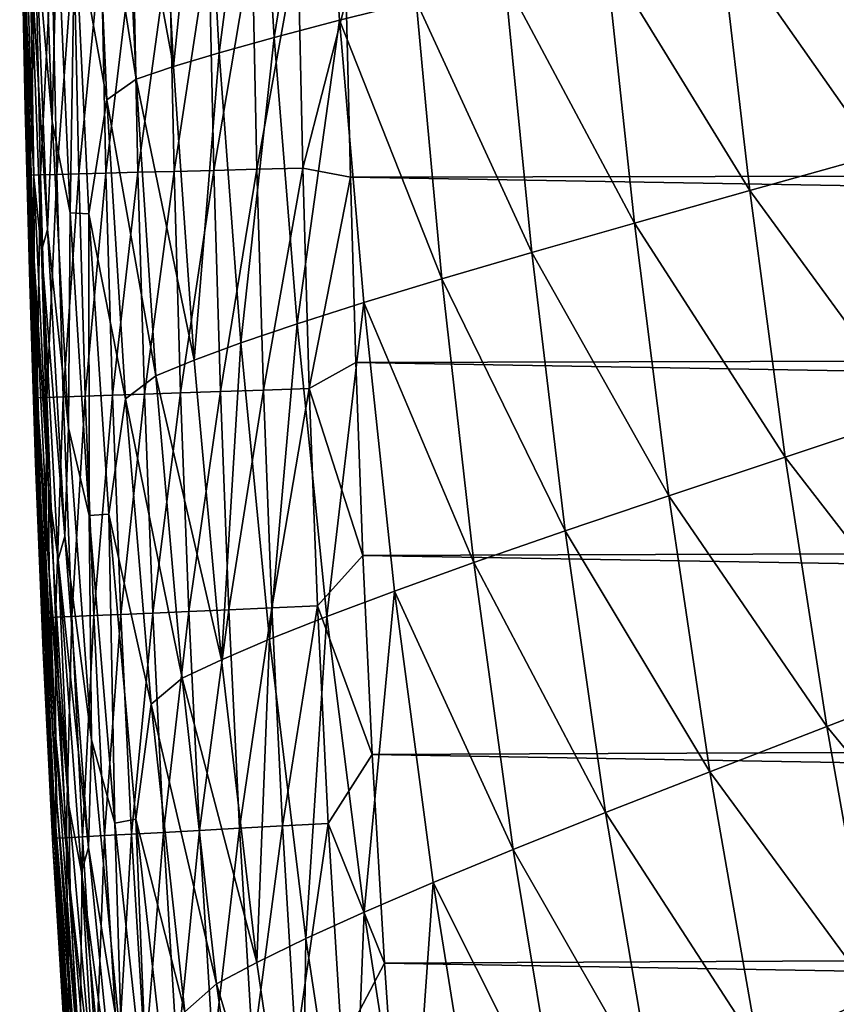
# Model space of a CAD drawing. Header units: metres. Extents: x -36 to 82, y -104 to 104.
# Tile 13 of 245: x -15.68 to -13.15, y -92.13 to -89.09. Entities that reach past the tile are written whole.
import ezdxf

# ---------------------------------------------------------------- set-up
doc = ezdxf.new("R2010")
doc.units = ezdxf.units.M
doc.layers.add('solid_FIT-SHOWER-153_SW0001', color=7, linetype='CONTINUOUS')

msp = doc.modelspace()

# ---------------------------------------------------------------- linework, layer by layer
at = {"layer": 'solid_FIT-SHOWER-153_SW0001'}
for points in [[(-14.74579, -88.244209, -12.854998), (-14.890805, -89.142853, -11.934141), (-14.943323, -88.284843, -11.925061)], [(-14.74579, -88.244209, -12.854998), (-14.688809, -89.089851, -12.866638), (-14.890805, -89.142853, -11.934141)], [(-14.452181, -89.030617, -13.719544), (-14.688809, -89.089851, -12.866638), (-14.74579, -88.244209, -12.854998)], [(-14.943323, -88.284843, -11.925061), (-15.060987, -89.190323, -10.919306), (-15.109612, -88.321159, -10.912977)], [(-14.943323, -88.284843, -11.925061), (-14.890805, -89.142853, -11.934141), (-15.060987, -89.190323, -10.919306)], [(-15.109612, -88.321159, -10.912977), (-15.202283, -89.233002, -9.81917), (-15.247529, -88.353745, -9.815642)], [(-15.109612, -88.321159, -10.912977), (-15.060987, -89.190323, -10.919306), (-15.202283, -89.233002, -9.81917)], [(-15.247529, -88.353745, -9.815642), (-15.202283, -89.233002, -9.81917), (-15.359943, -88.383484, -8.629951)], [(-15.359943, -88.383484, -8.629951), (-15.317608, -89.271904, -8.63077), (-15.448707, -88.438965, -7.352773)], [(-15.202283, -89.233002, -9.81917), (-15.317608, -89.271904, -8.63077), (-15.359943, -88.383484, -8.629951)], [(-15.448707, -88.438965, -7.352773), (-15.408404, -89.335815, -7.351063), (-15.506927, -88.784279, -5.979859)], [(-15.317608, -89.271904, -8.63077), (-15.408404, -89.335815, -7.351063), (-15.448707, -88.438965, -7.352773)], [(-15.654545, -89.373085, 6.496651), (-15.677562, -88.457726, 6.488598), (-15.664307, -88.891823, 4.39023)], [(-15.675976, -88.577492, 8.701399), (-15.677562, -88.457726, 6.488598), (-15.654545, -89.373085, 6.496651)], [(-15.611023, -88.484238, -2.942952), (-15.576982, -89.402657, -2.935831), (-15.628576, -88.812149, -1.267866)], [(-15.561861, -88.773941, -4.510358), (-15.576982, -89.402657, -2.935831), (-15.611023, -88.484238, -2.942952)], [(-15.65243, -89.530014, 8.708511), (-15.675976, -88.577492, 8.701399), (-15.654545, -89.373085, 6.496651)], [(-15.675739, -88.590218, 11.022846), (-15.675976, -88.577492, 8.701399), (-15.65243, -89.530014, 8.708511)], [(-15.675739, -88.590218, 11.022846), (-15.65243, -89.530014, 8.708511), (-15.65374, -89.547165, 11.028342)], [(-15.675739, -88.590218, 11.022846), (-15.65374, -89.547165, 11.028342), (-15.675346, -88.600922, 13.45414)], [(-15.675346, -88.600922, 13.45414), (-15.654665, -89.561554, 13.457789), (-15.671307, -88.841919, 15.907933)], [(-15.65374, -89.547165, 11.028342), (-15.654665, -89.561554, 13.457789), (-15.675346, -88.600922, 13.45414)], [(-15.664307, -88.891823, 4.39023), (-15.664222, -88.637993, 2.394212), (-15.634072, -89.574654, 2.403428)], [(-15.634072, -89.574654, 2.403428), (-15.664222, -88.637993, 2.394212), (-15.645705, -88.872665, 0.511026)], [(-13.124123, -88.720192, -16.366049), (-13.026813, -89.50589, -16.373121), (-13.514644, -88.809715, -15.815631)], [(-15.561861, -88.773941, -4.510358), (-15.5211, -89.685341, -4.504427), (-15.576982, -89.402657, -2.935831)], [(-15.506927, -88.784279, -5.979859), (-15.5211, -89.685341, -4.504427), (-15.561861, -88.773941, -4.510358)], [(-15.506927, -88.784279, -5.979859), (-15.463521, -89.688461, -5.975591), (-15.5211, -89.685341, -4.504427)], [(-15.408404, -89.335815, -7.351063), (-15.463521, -89.688461, -5.975591), (-15.506927, -88.784279, -5.979859)], [(-15.628576, -88.812149, -1.267866), (-15.591708, -89.736481, -1.259536), (-15.645705, -88.872665, 0.511026)], [(-15.576982, -89.402657, -2.935831), (-15.591708, -89.736481, -1.259536), (-15.628576, -88.812149, -1.267866)], [(-13.514644, -88.809715, -15.815631), (-13.421256, -89.616272, -15.824656), (-13.866363, -88.891029, -15.192529)], [(-13.026813, -89.50589, -16.373121), (-13.421256, -89.616272, -15.824656), (-13.514644, -88.809715, -15.815631)], [(-15.671307, -88.841919, 15.907933), (-15.660621, -89.362961, 15.90774), (-15.660137, -88.864311, 16.056131)], [(-15.654665, -89.561554, 13.457789), (-15.660621, -89.362961, 15.90774), (-15.671307, -88.841919, 15.907933)], [(-15.660621, -89.362961, 15.90774), (-15.64489, -89.568237, 16.055891), (-15.660137, -88.864311, 16.056131)], [(-15.628739, -88.863747, 16.197617), (-15.660137, -88.864311, 16.056131), (-15.64489, -89.568237, 16.055891)], [(-15.628739, -88.863747, 16.197617), (-15.64489, -89.568237, 16.055891), (-15.613524, -89.567444, 16.197409)], [(-15.628739, -88.863747, 16.197617), (-15.613524, -89.567444, 16.197409), (-15.578236, -88.862831, 16.330662)], [(-15.613524, -89.567444, 16.197409), (-15.563049, -89.566162, 16.330488), (-15.578236, -88.862831, 16.330662)], [(-15.578236, -88.862831, 16.330662), (-15.563049, -89.566162, 16.330488), (-15.510154, -88.861595, 16.453743)], [(-15.563049, -89.566162, 16.330488), (-15.494989, -89.564438, 16.453602), (-15.510154, -88.861595, 16.453743)], [(-15.510154, -88.861595, 16.453743), (-15.494989, -89.564438, 16.453602), (-15.426017, -88.860069, 16.565332)], [(-15.494989, -89.564438, 16.453602), (-15.410871, -89.562302, 16.565222), (-15.426017, -88.860069, 16.565332)], [(-15.426017, -88.860069, 16.565332), (-15.410871, -89.562302, 16.565222), (-15.327351, -88.858284, 16.663904)], [(-15.410871, -89.562302, 16.565222), (-15.312219, -89.559799, 16.663824), (-15.327351, -88.858284, 16.663904)], [(-15.327351, -88.858284, 16.663904), (-15.312219, -89.559799, 16.663824), (-15.215681, -88.856262, 16.747934)], [(-15.312219, -89.559799, 16.663824), (-15.20056, -89.556969, 16.747881), (-15.215681, -88.856262, 16.747934)], [(-15.215681, -88.856262, 16.747934), (-15.20056, -89.556969, 16.747881), (-15.092534, -88.854027, 16.815895)], [(-15.20056, -89.556969, 16.747881), (-15.077418, -89.553848, 16.815863), (-15.092534, -88.854027, 16.815895)], [(-15.092534, -88.854027, 16.815895), (-15.077418, -89.553848, 16.815863), (-14.959434, -88.851616, 16.866262)], [(-15.077418, -89.553848, 16.815863), (-14.944321, -89.550476, 16.866247), (-14.959434, -88.851616, 16.866262)], [(-14.959434, -88.851616, 16.866262), (-14.944321, -89.550476, 16.866247), (-14.817905, -88.849052, 16.897509)], [(-14.944321, -89.550476, 16.866247), (-14.802794, -89.546883, 16.897505), (-14.817905, -88.849052, 16.897509)], [(-14.817905, -88.849052, 16.897509), (-14.802794, -89.546883, 16.897505), (-14.66811, -89.026657, 16.90811)], [(-15.632959, -89.833366, 4.399182), (-15.664307, -88.891823, 4.39023), (-15.634072, -89.574654, 2.403428)], [(-15.654545, -89.373085, 6.496651), (-15.664307, -88.891823, 4.39023), (-15.632959, -89.833366, 4.399182)], [(-15.591708, -89.736481, -1.259536), (-15.610157, -89.802834, 0.520006), (-15.645705, -88.872665, 0.511026)], [(-15.634072, -89.574654, 2.403428), (-15.645705, -88.872665, 0.511026), (-15.610157, -89.802834, 0.520006)], [(-13.866363, -88.891029, -15.192529), (-13.777578, -89.716637, -15.202409), (-14.178683, -88.964523, -14.494435)], [(-13.421256, -89.616272, -15.824656), (-13.777578, -89.716637, -15.202409), (-13.866363, -88.891029, -15.192529)], [(-14.66811, -89.026657, 16.90811), (14.656495, -89.521271, 16.90811), (14.668789, -88.98735, 16.90811)], [(-14.178683, -88.964523, -14.494435), (-14.094733, -89.807472, -14.504169), (-14.452181, -89.030617, -13.719544)], [(-13.777578, -89.716637, -15.202409), (-14.094733, -89.807472, -14.504169), (-14.178683, -88.964523, -14.494435)], [(-14.802794, -89.546883, 16.897505), (-14.655135, -89.574585, 16.90811), (-14.66811, -89.026657, 16.90811)], [(-14.452181, -89.030617, -13.719544), (-14.372972, -89.889252, -13.728298), (-14.688809, -89.089851, -12.866638)], [(-14.66811, -89.026657, 16.90811), (-14.655135, -89.574585, 16.90811), (14.656495, -89.521271, 16.90811)], [(-14.094733, -89.807472, -14.504169), (-14.372972, -89.889252, -13.728298), (-14.452181, -89.030617, -13.719544)], [(-14.688809, -89.089851, -12.866638), (-14.82018, -90.028358, -11.939417), (-14.890805, -89.142853, -11.934141)], [(-14.688809, -89.089851, -12.866638), (-14.614083, -89.962639, -12.873831), (-14.82018, -90.028358, -11.939417)], [(-14.372972, -89.889252, -13.728298), (-14.614083, -89.962639, -12.873831), (-14.688809, -89.089851, -12.866638)], [(-14.890805, -89.142853, -11.934141), (-14.994088, -90.087265, -10.922448), (-15.060987, -89.190323, -10.919306)], [(-14.890805, -89.142853, -11.934141), (-14.82018, -90.028358, -11.939417), (-14.994088, -90.087265, -10.922448)], [(-15.060987, -89.190323, -10.919306), (-15.138762, -90.140236, -9.820086), (-15.202283, -89.233002, -9.81917)], [(-15.060987, -89.190323, -10.919306), (-14.994088, -90.087265, -10.922448), (-15.138762, -90.140236, -9.820086)], [(-15.202283, -89.233002, -9.81917), (-15.138762, -90.140236, -9.820086), (-15.317608, -89.271904, -8.63077)], [(-15.317608, -89.271904, -8.63077), (-15.257136, -90.188438, -8.629488), (-15.408404, -89.335815, -7.351063)], [(-15.138762, -90.140236, -9.820086), (-15.257136, -90.188438, -8.629488), (-15.317608, -89.271904, -8.63077)], [(-15.408404, -89.335815, -7.351063), (-15.350155, -90.260483, -7.34769), (-15.463521, -89.688461, -5.975591)], [(-15.257136, -90.188438, -8.629488), (-15.350155, -90.260483, -7.34769), (-15.408404, -89.335815, -7.351063)], [(-15.660621, -89.362961, 15.90774), (-15.646544, -89.902367, 15.907499), (-15.64489, -89.568237, 16.055891)], [(-15.654665, -89.561554, 13.457789), (-15.646544, -89.902367, 15.907499), (-15.660621, -89.362961, 15.90774)], [(-15.619211, -90.316154, 6.504734), (-15.654545, -89.373085, 6.496651), (-15.632959, -89.833366, 4.399182)], [(-15.65243, -89.530014, 8.708511), (-15.654545, -89.373085, 6.496651), (-15.619211, -90.316154, 6.504734)], [(-15.576982, -89.402657, -2.935831), (-15.526302, -90.349129, -2.927913), (-15.591708, -89.736481, -1.259536)], [(-15.5211, -89.685341, -4.504427), (-15.526302, -90.349129, -2.927913), (-15.576982, -89.402657, -2.935831)], [(-15.65374, -89.547165, 11.028342), (-15.65243, -89.530014, 8.708511), (-15.615978, -90.510262, 8.715605)], [(-15.615978, -90.510262, 8.715605), (-15.65243, -89.530014, 8.708511), (-15.619211, -90.316154, 6.504734)], [(-14.655135, -89.574585, 16.90811), (14.640821, -90.073647, 16.90811), (14.656495, -89.521271, 16.90811)], [(-13.026813, -89.50589, -16.373121), (-12.915004, -90.308273, -16.374367), (-13.421256, -89.616272, -15.824656)], [(-15.65374, -89.547165, 11.028342), (-15.619445, -90.531769, 11.033828), (-15.654665, -89.561554, 13.457789)], [(-15.654665, -89.561554, 13.457789), (-15.622218, -90.549797, 13.461467), (-15.646544, -89.902367, 15.907499)], [(-15.619445, -90.531769, 11.033828), (-15.622218, -90.549797, 13.461467), (-15.654665, -89.561554, 13.457789)], [(-15.65374, -89.547165, 11.028342), (-15.615978, -90.510262, 8.715605), (-15.619445, -90.531769, 11.033828)], [(-15.563049, -89.566162, 16.330488), (-15.542836, -90.253716, 16.330273), (-15.494989, -89.564438, 16.453602)], [(-15.542836, -90.253716, 16.330273), (-15.474809, -90.251419, 16.453426), (-15.494989, -89.564438, 16.453602)], [(-15.494989, -89.564438, 16.453602), (-15.474809, -90.251419, 16.453426), (-15.410871, -89.562302, 16.565222)], [(-15.474809, -90.251419, 16.453426), (-15.390717, -90.248581, 16.565086), (-15.410871, -89.562302, 16.565222)], [(-15.410871, -89.562302, 16.565222), (-15.390717, -90.248581, 16.565086), (-15.312219, -89.559799, 16.663824)], [(-15.390717, -90.248581, 16.565086), (-15.292088, -90.245255, 16.663725), (-15.312219, -89.559799, 16.663824)], [(-15.312219, -89.559799, 16.663824), (-15.292088, -90.245255, 16.663725), (-15.20056, -89.556969, 16.747881)], [(-15.292088, -90.245255, 16.663725), (-15.180447, -90.241486, 16.747814), (-15.20056, -89.556969, 16.747881)], [(-15.20056, -89.556969, 16.747881), (-15.180447, -90.241486, 16.747814), (-15.077418, -89.553848, 16.815863)], [(-15.180447, -90.241486, 16.747814), (-15.057321, -90.237328, 16.815825), (-15.077418, -89.553848, 16.815863)], [(-15.077418, -89.553848, 16.815863), (-15.057321, -90.237328, 16.815825), (-14.944321, -89.550476, 16.866247)], [(-15.057321, -90.237328, 16.815825), (-14.924234, -90.232841, 16.86623), (-14.944321, -89.550476, 16.866247)], [(-14.944321, -89.550476, 16.866247), (-14.924234, -90.232841, 16.86623), (-14.802794, -89.546883, 16.897505)], [(-14.924234, -90.232841, 16.86623), (-14.782715, -90.228065, 16.897499), (-14.802794, -89.546883, 16.897505)], [(-14.802794, -89.546883, 16.897505), (-14.782715, -90.228065, 16.897499), (-14.655135, -89.574585, 16.90811)], [(-15.646544, -89.902367, 15.907499), (-15.624599, -90.25647, 16.055595), (-15.64489, -89.568237, 16.055891)], [(-15.613524, -89.567444, 16.197409), (-15.64489, -89.568237, 16.055891), (-15.624599, -90.25647, 16.055595)], [(-15.588819, -90.537834, 2.412874), (-15.634072, -89.574654, 2.403428), (-15.610157, -89.802834, 0.520006)], [(-15.632959, -89.833366, 4.399182), (-15.634072, -89.574654, 2.403428), (-15.588819, -90.537834, 2.412874)], [(-15.613524, -89.567444, 16.197409), (-15.624599, -90.25647, 16.055595), (-15.593275, -90.255417, 16.197153)], [(-15.613524, -89.567444, 16.197409), (-15.593275, -90.255417, 16.197153), (-15.563049, -89.566162, 16.330488)], [(-15.593275, -90.255417, 16.197153), (-15.542836, -90.253716, 16.330273), (-15.563049, -89.566162, 16.330488)], [(-14.782715, -90.228065, 16.897499), (-14.63834, -90.147858, 16.90811), (-14.655135, -89.574585, 16.90811)], [(-14.655135, -89.574585, 16.90811), (-14.63834, -90.147858, 16.90811), (14.640821, -90.073647, 16.90811)], [(-13.421256, -89.616272, -15.824656), (-13.311675, -90.439995, -15.827662), (-13.777578, -89.716637, -15.202409)], [(-12.915004, -90.308273, -16.374367), (-13.311675, -90.439995, -15.827662), (-13.421256, -89.616272, -15.824656)], [(-15.5211, -89.685341, -4.504427), (-15.46255, -90.620934, -4.497497), (-15.526302, -90.349129, -2.927913)], [(-15.463521, -89.688461, -5.975591), (-15.46255, -90.620934, -4.497497), (-15.5211, -89.685341, -4.504427)], [(-15.463521, -89.688461, -5.975591), (-15.401849, -90.616508, -5.970044), (-15.46255, -90.620934, -4.497497)], [(-15.350155, -90.260483, -7.34769), (-15.401849, -90.616508, -5.970044), (-15.463521, -89.688461, -5.975591)], [(-13.777578, -89.716637, -15.202409), (-13.671104, -90.55986, -15.206369), (-14.094733, -89.807472, -14.504169)], [(-13.311675, -90.439995, -15.827662), (-13.671104, -90.55986, -15.206369), (-13.777578, -89.716637, -15.202409)], [(-15.591708, -89.736481, -1.259536), (-15.538074, -90.684837, -1.250649), (-15.610157, -89.802834, 0.520006)], [(-15.526302, -90.349129, -2.927913), (-15.538074, -90.684837, -1.250649), (-15.591708, -89.736481, -1.259536)], [(-15.538074, -90.684837, -1.250649), (-15.558333, -90.756393, 0.529353), (-15.610157, -89.802834, 0.520006)], [(-15.588819, -90.537834, 2.412874), (-15.610157, -89.802834, 0.520006), (-15.558333, -90.756393, 0.529353)], [(-14.094733, -89.807472, -14.504169), (-13.991856, -90.668396, -14.508327), (-14.372972, -89.889252, -13.728298)], [(-13.671104, -90.55986, -15.206369), (-13.991856, -90.668396, -14.508327), (-14.094733, -89.807472, -14.504169)], [(-15.586613, -90.798233, 4.408213), (-15.632959, -89.833366, 4.399182), (-15.588819, -90.537834, 2.412874)], [(-15.619211, -90.316154, 6.504734), (-15.632959, -89.833366, 4.399182), (-15.586613, -90.798233, 4.408213)], [(-14.372972, -89.889252, -13.728298), (-14.273883, -90.766182, -13.731996), (-14.614083, -89.962639, -12.873831)], [(-13.991856, -90.668396, -14.508327), (-14.273883, -90.766182, -13.731996), (-14.372972, -89.889252, -13.728298)], [(-15.646544, -89.902367, 15.907499), (-15.628316, -90.458939, 15.907211), (-15.624599, -90.25647, 16.055595)], [(-15.622218, -90.549797, 13.461467), (-15.628316, -90.458939, 15.907211), (-15.646544, -89.902367, 15.907499)], [(-14.614083, -89.962639, -12.873831), (-14.728512, -90.932556, -11.940866), (-14.82018, -90.028358, -11.939417)], [(-14.614083, -89.962639, -12.873831), (-14.518778, -90.853958, -12.876575), (-14.728512, -90.932556, -11.940866)], [(-14.273883, -90.766182, -13.731996), (-14.518778, -90.853958, -12.876575), (-14.614083, -89.962639, -12.873831)], [(-14.82018, -90.028358, -11.939417), (-14.905887, -91.002975, -10.92237), (-14.994088, -90.087265, -10.922448)], [(-14.82018, -90.028358, -11.939417), (-14.728512, -90.932556, -11.940866), (-14.905887, -91.002975, -10.92237)], [(-14.63834, -90.147858, 16.90811), (14.621258, -90.644646, 16.90811), (14.640821, -90.073647, 16.90811)], [(-14.994088, -90.087265, -10.922448), (-15.053858, -91.066254, -9.818354), (-15.138762, -90.140236, -9.820086)], [(-14.994088, -90.087265, -10.922448), (-14.905887, -91.002975, -10.92237), (-15.053858, -91.066254, -9.818354)], [(-15.138762, -90.140236, -9.820086), (-15.053858, -91.066254, -9.818354), (-15.257136, -90.188438, -8.629488)], [(-14.782715, -90.228065, 16.897499), (-14.61725, -90.743896, 16.90811), (-14.63834, -90.147858, 16.90811)], [(-14.63834, -90.147858, 16.90811), (-14.61725, -90.743896, 16.90811), (14.621258, -90.644646, 16.90811)], [(-15.257136, -90.188438, -8.629488), (-15.175356, -91.123695, -8.626079), (-15.350155, -90.260483, -7.34769)], [(-15.053858, -91.066254, -9.818354), (-15.175356, -91.123695, -8.626079), (-15.257136, -90.188438, -8.629488)], [(-15.057321, -90.237328, 16.815825), (-15.031544, -90.911987, 16.815777), (-14.924234, -90.232841, 16.86623)], [(-15.031544, -90.911987, 16.815777), (-14.898478, -90.906219, 16.866207), (-14.924234, -90.232841, 16.86623)], [(-14.924234, -90.232841, 16.86623), (-14.898478, -90.906219, 16.866207), (-14.782715, -90.228065, 16.897499)], [(-14.898478, -90.906219, 16.866207), (-14.756974, -90.900085, 16.897495), (-14.782715, -90.228065, 16.897499)], [(-14.782715, -90.228065, 16.897499), (-14.756974, -90.900085, 16.897495), (-14.61725, -90.743896, 16.90811)], [(-15.628316, -90.458939, 15.907211), (-15.598566, -90.936577, 16.055243), (-15.624599, -90.25647, 16.055595)], [(-15.593275, -90.255417, 16.197153), (-15.624599, -90.25647, 16.055595), (-15.598566, -90.936577, 16.055243)], [(-15.593275, -90.255417, 16.197153), (-15.598566, -90.936577, 16.055243), (-15.567294, -90.935219, 16.196846)], [(-15.593275, -90.255417, 16.197153), (-15.567294, -90.935219, 16.196846), (-15.542836, -90.253716, 16.330273)], [(-15.567294, -90.935219, 16.196846), (-15.516901, -90.933037, 16.330015), (-15.542836, -90.253716, 16.330273)], [(-15.542836, -90.253716, 16.330273), (-15.516901, -90.933037, 16.330015), (-15.474809, -90.251419, 16.453426)], [(-15.516901, -90.933037, 16.330015), (-15.448914, -90.930084, 16.453218), (-15.474809, -90.251419, 16.453426)], [(-15.474809, -90.251419, 16.453426), (-15.448914, -90.930084, 16.453218), (-15.390717, -90.248581, 16.565086)], [(-15.448914, -90.930084, 16.453218), (-15.364859, -90.926445, 16.564924), (-15.390717, -90.248581, 16.565086)], [(-15.350155, -90.260483, -7.34769), (-15.270751, -91.20343, -7.342637), (-15.401849, -90.616508, -5.970044)], [(-15.390717, -90.248581, 16.565086), (-15.364859, -90.926445, 16.564924), (-15.292088, -90.245255, 16.663725)], [(-15.364859, -90.926445, 16.564924), (-15.26626, -90.922165, 16.663607), (-15.292088, -90.245255, 16.663725)], [(-15.175356, -91.123695, -8.626079), (-15.270751, -91.20343, -7.342637), (-15.350155, -90.260483, -7.34769)], [(-15.292088, -90.245255, 16.663725), (-15.26626, -90.922165, 16.663607), (-15.180447, -90.241486, 16.747814)], [(-15.26626, -90.922165, 16.663607), (-15.154647, -90.917328, 16.747734), (-15.180447, -90.241486, 16.747814)], [(-15.180447, -90.241486, 16.747814), (-15.154647, -90.917328, 16.747734), (-15.057321, -90.237328, 16.815825)], [(-15.154647, -90.917328, 16.747734), (-15.031544, -90.911987, 16.815777), (-15.057321, -90.237328, 16.815825)], [(-15.56853, -91.276634, 6.51278), (-15.619211, -90.316154, 6.504734), (-15.586613, -90.798233, 4.408213)], [(-15.615978, -90.510262, 8.715605), (-15.619211, -90.316154, 6.504734), (-15.56853, -91.276634, 6.51278)], [(-12.915004, -90.308273, -16.374367), (-12.786447, -91.11972, -16.369976), (-13.311675, -90.439995, -15.827662)], [(-15.526302, -90.349129, -2.927913), (-15.455701, -91.313484, -2.919248), (-15.538074, -90.684837, -1.250649)], [(-15.46255, -90.620934, -4.497497), (-15.455701, -91.313484, -2.919248), (-15.526302, -90.349129, -2.927913)], [(-13.311675, -90.439995, -15.827662), (-13.183547, -91.273071, -15.824807), (-13.671104, -90.55986, -15.206369)], [(-12.786447, -91.11972, -16.369976), (-13.183547, -91.273071, -15.824807), (-13.311675, -90.439995, -15.827662)], [(-15.628316, -90.458939, 15.907211), (-15.604777, -91.038498, 15.906856), (-15.598566, -90.936577, 16.055243)], [(-15.622218, -90.549797, 13.461467), (-15.604777, -91.038498, 15.906856), (-15.628316, -90.458939, 15.907211)], [(-15.619445, -90.531769, 11.033828), (-15.56951, -91.53244, 11.039262), (-15.622218, -90.549797, 13.461467)], [(-15.619445, -90.531769, 11.033828), (-15.615978, -90.510262, 8.715605), (-15.563292, -91.506805, 8.722619)], [(-15.619445, -90.531769, 11.033828), (-15.563292, -91.506805, 8.722619), (-15.56951, -91.53244, 11.039262)], [(-15.563292, -91.506805, 8.722619), (-15.615978, -90.510262, 8.715605), (-15.56853, -91.276634, 6.51278)], [(-15.525195, -91.516838, 2.422468), (-15.588819, -90.537834, 2.412874), (-15.558333, -90.756393, 0.529353)], [(-15.586613, -90.798233, 4.408213), (-15.588819, -90.537834, 2.412874), (-15.525195, -91.516838, 2.422468)], [(-15.622218, -90.549797, 13.461467), (-15.574647, -91.553886, 13.465149), (-15.604777, -91.038498, 15.906856)], [(-15.56951, -91.53244, 11.039262), (-15.574647, -91.553886, 13.465149), (-15.622218, -90.549797, 13.461467)], [(-13.671104, -90.55986, -15.206369), (-13.544471, -91.412659, -15.204526), (-13.991856, -90.668396, -14.508327)], [(-13.183547, -91.273071, -15.824807), (-13.544471, -91.412659, -15.204526), (-13.671104, -90.55986, -15.206369)], [(-15.401849, -90.616508, -5.970044), (-15.383056, -91.571114, -4.489594), (-15.46255, -90.620934, -4.497497)], [(-15.46255, -90.620934, -4.497497), (-15.383056, -91.571114, -4.489594), (-15.455701, -91.313484, -2.919248)], [(-15.401849, -90.616508, -5.970044), (-15.318789, -91.559013, -5.963221), (-15.383056, -91.571114, -4.489594)], [(-15.270751, -91.20343, -7.342637), (-15.318789, -91.559013, -5.963221), (-15.401849, -90.616508, -5.970044)], [(-14.61725, -90.743896, 16.90811), (14.594392, -91.236115, 16.90811), (14.621258, -90.644646, 16.90811)], [(-15.538074, -90.684837, -1.250649), (-15.464496, -91.647202, -1.241269), (-15.558333, -90.756393, 0.529353)], [(-15.455701, -91.313484, -2.919248), (-15.464496, -91.647202, -1.241269), (-15.538074, -90.684837, -1.250649)], [(-13.991856, -90.668396, -14.508327), (-13.867458, -91.539085, -14.50698), (-14.273883, -90.766182, -13.731996)], [(-13.544471, -91.412659, -15.204526), (-13.867458, -91.539085, -14.50698), (-13.991856, -90.668396, -14.508327)], [(-14.756974, -90.900085, 16.897495), (-14.588258, -91.358994, 16.90811), (-14.61725, -90.743896, 16.90811)], [(-14.61725, -90.743896, 16.90811), (-14.588258, -91.358994, 16.90811), (14.594392, -91.236115, 16.90811)], [(-15.464496, -91.647202, -1.241269), (-15.487066, -91.723145, 0.538991), (-15.558333, -90.756393, 0.529353)], [(-15.525195, -91.516838, 2.422468), (-15.558333, -90.756393, 0.529353), (-15.487066, -91.723145, 0.538991)], [(-14.273883, -90.766182, -13.731996), (-14.152194, -91.652977, -13.73067), (-14.518778, -90.853958, -12.876575)], [(-13.867458, -91.539085, -14.50698), (-14.152194, -91.652977, -13.73067), (-14.273883, -90.766182, -13.731996)], [(-15.522081, -91.775803, 4.417242), (-15.586613, -90.798233, 4.408213), (-15.525195, -91.516838, 2.422468)], [(-15.56853, -91.276634, 6.51278), (-15.586613, -90.798233, 4.408213), (-15.522081, -91.775803, 4.417242)], [(-14.518778, -90.853958, -12.876575), (-14.612863, -91.846626, -11.938467), (-14.728512, -90.932556, -11.940866)], [(-14.518778, -90.853958, -12.876575), (-14.400062, -91.75518, -12.874872), (-14.612863, -91.846626, -11.938467)], [(-14.152194, -91.652977, -13.73067), (-14.400062, -91.75518, -12.874872), (-14.518778, -90.853958, -12.876575)], [(-14.898478, -90.906219, 16.866207), (-14.865689, -91.579956, 16.866182), (-14.756974, -90.900085, 16.897495)], [(-14.865689, -91.579956, 16.866182), (-14.724217, -91.572243, 16.897488), (-14.756974, -90.900085, 16.897495)], [(-14.756974, -90.900085, 16.897495), (-14.724217, -91.572243, 16.897488), (-14.588258, -91.358994, 16.90811)], [(-15.567294, -90.935219, 16.196846), (-15.598566, -90.936577, 16.055243), (-15.565388, -91.618111, 16.054825)], [(-15.567294, -90.935219, 16.196846), (-15.53418, -91.616409, 16.196486), (-15.516901, -90.933037, 16.330015)], [(-15.567294, -90.935219, 16.196846), (-15.565388, -91.618111, 16.054825), (-15.53418, -91.616409, 16.196486)], [(-15.53418, -91.616409, 16.196486), (-15.483846, -91.613663, 16.329712), (-15.516901, -90.933037, 16.330015)], [(-15.516901, -90.933037, 16.330015), (-15.483846, -91.613663, 16.329712), (-15.448914, -90.930084, 16.453218)], [(-15.483846, -91.613663, 16.329712), (-15.415914, -91.609955, 16.452972), (-15.448914, -90.930084, 16.453218)], [(-15.448914, -90.930084, 16.453218), (-15.415914, -91.609955, 16.452972), (-15.364859, -90.926445, 16.564924)], [(-15.415914, -91.609955, 16.452972), (-15.331908, -91.605377, 16.564734), (-15.364859, -90.926445, 16.564924)], [(-15.364859, -90.926445, 16.564924), (-15.331908, -91.605377, 16.564734), (-15.26626, -90.922165, 16.663607)], [(-15.331908, -91.605377, 16.564734), (-15.233356, -91.600006, 16.663467), (-15.26626, -90.922165, 16.663607)], [(-15.26626, -90.922165, 16.663607), (-15.233356, -91.600006, 16.663467), (-15.154647, -90.917328, 16.747734)], [(-15.233356, -91.600006, 16.663467), (-15.121785, -91.593918, 16.747641), (-15.154647, -90.917328, 16.747734)], [(-15.154647, -90.917328, 16.747734), (-15.121785, -91.593918, 16.747641), (-15.031544, -90.911987, 16.815777)], [(-15.121785, -91.593918, 16.747641), (-14.99872, -91.587212, 16.815722), (-15.031544, -90.911987, 16.815777)], [(-15.031544, -90.911987, 16.815777), (-14.99872, -91.587212, 16.815722), (-14.898478, -90.906219, 16.866207)], [(-14.99872, -91.587212, 16.815722), (-14.865689, -91.579956, 16.866182), (-14.898478, -90.906219, 16.866207)], [(-14.728512, -90.932556, -11.940866), (-14.793353, -91.928452, -10.919041), (-14.905887, -91.002975, -10.92237)], [(-14.728512, -90.932556, -11.940866), (-14.612863, -91.846626, -11.938467), (-14.793353, -91.928452, -10.919041)], [(-15.604777, -91.038498, 15.906856), (-15.565388, -91.618111, 16.054825), (-15.598566, -90.936577, 16.055243)], [(-14.905887, -91.002975, -10.92237), (-14.944466, -92.001854, -9.813941), (-15.053858, -91.066254, -9.818354)], [(-14.905887, -91.002975, -10.92237), (-14.793353, -91.928452, -10.919041), (-14.944466, -92.001854, -9.813941)], [(-15.604777, -91.038498, 15.906856), (-15.574788, -91.639526, 15.906433), (-15.565388, -91.618111, 16.054825)], [(-15.574647, -91.553886, 13.465149), (-15.574788, -91.639526, 15.906433), (-15.604777, -91.038498, 15.906856)], [(-15.053858, -91.066254, -9.818354), (-14.944466, -92.001854, -9.813941), (-15.175356, -91.123695, -8.626079)], [(-15.175356, -91.123695, -8.626079), (-15.069098, -92.068283, -8.620512), (-15.270751, -91.20343, -7.342637)], [(-14.944466, -92.001854, -9.813941), (-15.069098, -92.068283, -8.620512), (-15.175356, -91.123695, -8.626079)], [(-12.786447, -91.11972, -16.369976), (-12.638906, -91.932716, -16.360163), (-13.183547, -91.273071, -15.824807)], [(-15.270751, -91.20343, -7.342637), (-15.166986, -92.155083, -7.335892), (-15.318789, -91.559013, -5.963221)], [(-15.069098, -92.068283, -8.620512), (-15.166986, -92.155083, -7.335892), (-15.270751, -91.20343, -7.342637)], [(-14.588258, -91.358994, 16.90811), (14.559767, -91.857986, 16.90811), (14.594392, -91.236115, 16.90811)], [(-15.49947, -92.244263, 6.52072), (-15.56853, -91.276634, 6.51278), (-15.522081, -91.775803, 4.417242)], [(-15.563292, -91.506805, 8.722619), (-15.56853, -91.276634, 6.51278), (-15.49947, -92.244263, 6.52072)], [(-13.183547, -91.273071, -15.824807), (-13.034542, -92.107796, -15.816268), (-13.544471, -91.412659, -15.204526)], [(-12.638906, -91.932716, -16.360163), (-13.034542, -92.107796, -15.816268), (-13.183547, -91.273071, -15.824807)], [(-15.455701, -91.313484, -2.919248), (-15.361894, -92.28553, -2.909886), (-15.464496, -91.647202, -1.241269)], [(-15.383056, -91.571114, -4.489594), (-15.361894, -92.28553, -2.909886), (-15.455701, -91.313484, -2.919248)], [(-14.724217, -91.572243, 16.897488), (-14.55041, -92.004471, 16.90811), (-14.588258, -91.358994, 16.90811)], [(-14.588258, -91.358994, 16.90811), (-14.55041, -92.004471, 16.90811), (14.559767, -91.857986, 16.90811)], [(-13.544471, -91.412659, -15.204526), (-13.39524, -92.267143, -15.197019), (-13.867458, -91.539085, -14.50698)], [(-13.034542, -92.107796, -15.816268), (-13.39524, -92.267143, -15.197019), (-13.544471, -91.412659, -15.204526)], [(-15.56951, -91.53244, 11.039262), (-15.563292, -91.506805, 8.722619), (-15.491041, -92.508217, 8.729496)], [(-15.491041, -92.508217, 8.729496), (-15.563292, -91.506805, 8.722619), (-15.49947, -92.244263, 6.52072)], [(-15.56951, -91.53244, 11.039262), (-15.500591, -92.537567, 11.044602), (-15.574647, -91.553886, 13.465149)], [(-15.56951, -91.53244, 11.039262), (-15.491041, -92.508217, 8.729496), (-15.500591, -92.537567, 11.044602)], [(-15.439939, -92.500969, 2.432123), (-15.525195, -91.516838, 2.422468), (-15.487066, -91.723145, 0.538991)], [(-15.522081, -91.775803, 4.417242), (-15.525195, -91.516838, 2.422468), (-15.439939, -92.500969, 2.432123)], [(-13.867458, -91.539085, -14.50698), (-13.718989, -92.411423, -14.500229), (-14.152194, -91.652977, -13.73067)], [(-13.39524, -92.267143, -15.197019), (-13.718989, -92.411423, -14.500229), (-13.867458, -91.539085, -14.50698)], [(-15.574647, -91.553886, 13.465149), (-15.508592, -92.562096, 13.468815), (-15.574788, -91.639526, 15.906433)], [(-15.500591, -92.537567, 11.044602), (-15.508592, -92.562096, 13.468815), (-15.574647, -91.553886, 13.465149)], [(-15.318789, -91.559013, -5.963221), (-15.279461, -92.52623, -4.480746), (-15.383056, -91.571114, -4.489594)], [(-15.383056, -91.571114, -4.489594), (-15.279461, -92.52623, -4.480746), (-15.361894, -92.28553, -2.909886)], [(-15.318789, -91.559013, -5.963221), (-15.211219, -92.506599, -5.955129), (-15.279461, -92.52623, -4.480746)], [(-15.166986, -92.155083, -7.335892), (-15.211219, -92.506599, -5.955129), (-15.318789, -91.559013, -5.963221)], [(-14.865689, -91.579956, 16.866182), (-14.823847, -92.265228, 16.866152), (-14.724217, -91.572243, 16.897488)], [(-14.823847, -92.265228, 16.866152), (-14.682441, -92.255646, 16.89748), (-14.724217, -91.572243, 16.897488)], [(-14.724217, -91.572243, 16.897488), (-14.682441, -92.255646, 16.89748), (-14.55041, -92.004471, 16.90811)], [(-15.331908, -91.605377, 16.564734), (-15.289786, -92.296814, 16.564508), (-15.233356, -91.600006, 16.663467)], [(-15.289786, -92.296814, 16.564508), (-15.191308, -92.290138, 16.663303), (-15.233356, -91.600006, 16.663467)], [(-15.233356, -91.600006, 16.663467), (-15.191308, -92.290138, 16.663303), (-15.121785, -91.593918, 16.747641)], [(-15.191308, -92.290138, 16.663303), (-15.079807, -92.282578, 16.74753), (-15.121785, -91.593918, 16.747641)], [(-15.121785, -91.593918, 16.747641), (-15.079807, -92.282578, 16.74753), (-14.99872, -91.587212, 16.815722)], [(-15.079807, -92.282578, 16.74753), (-14.956812, -92.274246, 16.815657), (-14.99872, -91.587212, 16.815722)], [(-14.99872, -91.587212, 16.815722), (-14.956812, -92.274246, 16.815657), (-14.865689, -91.579956, 16.866182)], [(-14.956812, -92.274246, 16.815657), (-14.823847, -92.265228, 16.866152), (-14.865689, -91.579956, 16.866182)], [(-15.574788, -91.639526, 15.906433), (-15.537104, -92.259361, 15.905945), (-15.565388, -91.618111, 16.054825)], [(-15.53418, -91.616409, 16.196486), (-15.565388, -91.618111, 16.054825), (-15.522955, -92.312614, 16.054335)], [(-15.537104, -92.259361, 15.905945), (-15.522955, -92.312614, 16.054335), (-15.565388, -91.618111, 16.054825)], [(-15.53418, -91.616409, 16.196486), (-15.491827, -92.310501, 16.196062), (-15.483846, -91.613663, 16.329712)], [(-15.53418, -91.616409, 16.196486), (-15.522955, -92.312614, 16.054335), (-15.491827, -92.310501, 16.196062)], [(-15.491827, -92.310501, 16.196062), (-15.441572, -92.307098, 16.329355), (-15.483846, -91.613663, 16.329712)], [(-15.483846, -91.613663, 16.329712), (-15.441572, -92.307098, 16.329355), (-15.415914, -91.609955, 16.452972)], [(-15.441572, -92.307098, 16.329355), (-15.373716, -92.302498, 16.452682), (-15.415914, -91.609955, 16.452972)], [(-15.415914, -91.609955, 16.452972), (-15.373716, -92.302498, 16.452682), (-15.331908, -91.605377, 16.564734)], [(-15.373716, -92.302498, 16.452682), (-15.289786, -92.296814, 16.564508), (-15.331908, -91.605377, 16.564734)], [(-15.508592, -92.562096, 13.468815), (-15.537104, -92.259361, 15.905945), (-15.574788, -91.639526, 15.906433)], [(-15.464496, -91.647202, -1.241269), (-15.367795, -92.613533, -1.231464), (-15.487066, -91.723145, 0.538991)], [(-15.361894, -92.28553, -2.909886), (-15.367795, -92.613533, -1.231464), (-15.464496, -91.647202, -1.241269)], [(-14.152194, -91.652977, -13.73067), (-14.005239, -92.541344, -13.72438), (-14.400062, -91.75518, -12.874872)], [(-13.718989, -92.411423, -14.500229), (-14.005239, -92.541344, -13.72438), (-14.152194, -91.652977, -13.73067)], [(-15.367795, -92.613533, -1.231464), (-15.393188, -92.692909, 0.548841), (-15.487066, -91.723145, 0.538991)], [(-15.439939, -92.500969, 2.432123), (-15.487066, -91.723145, 0.538991), (-15.393188, -92.692909, 0.548841)], [(-14.400062, -91.75518, -12.874872), (-14.470346, -92.761879, -11.932221), (-14.612863, -91.846626, -11.938467)], [(-14.400062, -91.75518, -12.874872), (-14.255152, -92.657814, -12.868747), (-14.470346, -92.761879, -11.932221)], [(-14.005239, -92.541344, -13.72438), (-14.255152, -92.657814, -12.868747), (-14.400062, -91.75518, -12.874872)], [(-15.436183, -92.755463, 4.42619), (-15.522081, -91.775803, 4.417242), (-15.439939, -92.500969, 2.432123)], [(-15.49947, -92.244263, 6.52072), (-15.522081, -91.775803, 4.417242), (-15.436183, -92.755463, 4.42619)], [(-14.612863, -91.846626, -11.938467), (-14.653512, -92.854813, -10.912445), (-14.793353, -91.928452, -10.919041)], [(-14.612863, -91.846626, -11.938467), (-14.470346, -92.761879, -11.932221), (-14.653512, -92.854813, -10.912445)], [(-14.55041, -92.004471, 16.90811), (14.517839, -92.500343, 16.90811), (14.559767, -91.857986, 16.90811)], [(-14.793353, -91.928452, -10.919041), (-14.807528, -92.937981, -9.806827), (-14.944466, -92.001854, -9.813941)], [(-14.793353, -91.928452, -10.919041), (-14.653512, -92.854813, -10.912445), (-14.807528, -92.937981, -9.806827)], [(-14.944466, -92.001854, -9.813941), (-14.807528, -92.937981, -9.806827), (-15.069098, -92.068283, -8.620512)], [(-14.682441, -92.255646, 16.89748), (-14.504659, -92.669006, 16.90811), (-14.55041, -92.004471, 16.90811)], [(-14.55041, -92.004471, 16.90811), (-14.504659, -92.669006, 16.90811), (14.517839, -92.500343, 16.90811)], [(-15.069098, -92.068283, -8.620512), (-14.935242, -93.012955, -8.612774), (-15.166986, -92.155083, -7.335892)], [(-14.807528, -92.937981, -9.806827), (-14.935242, -93.012955, -8.612774), (-15.069098, -92.068283, -8.620512)], [(-13.034542, -92.107796, -15.816268), (-12.862554, -92.937431, -15.802408), (-13.39524, -92.267143, -15.197019)]]:
    msp.add_3dface(points, dxfattribs=at)

doc.saveas('drawing.dxf')
